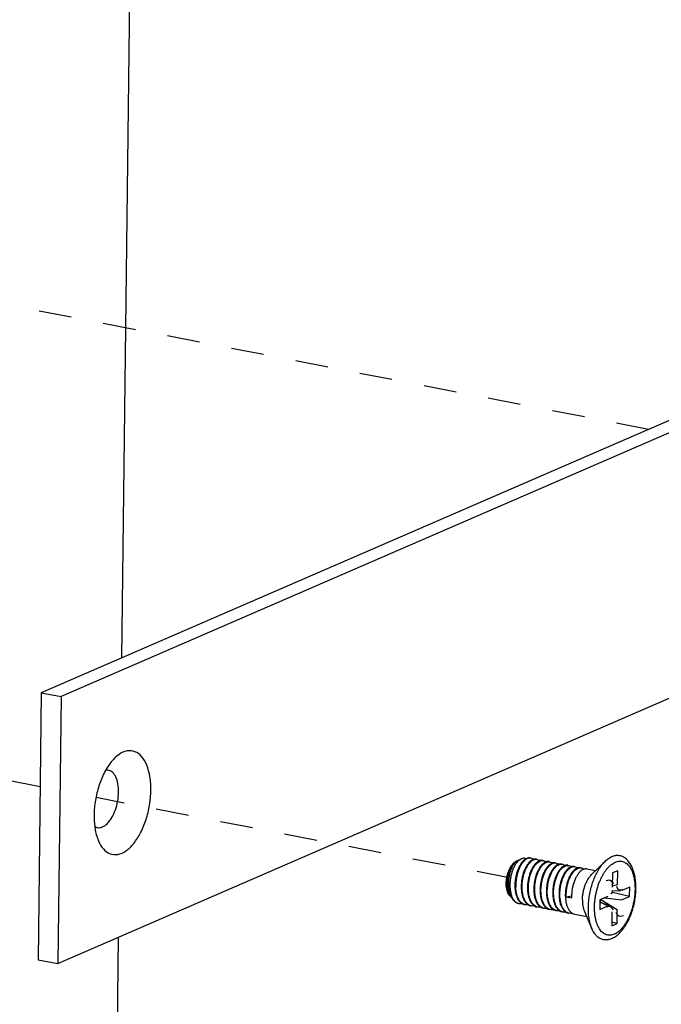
# Paper-space layout 'Layout1' of a CAD drawing. Header units: inches. Extents: x 29 to 351, y 58 to 234.
# Tile 55 of 104: x 84.33 to 86.49, y 166.65 to 169.96. Entities that reach past the tile are written whole.
import ezdxf

# ---------------------------------------------------------------- set-up
doc = ezdxf.new("R2010")
doc.units = ezdxf.units.IN
doc.header["$LTSCALE"] = 1.1
doc.header["$MEASUREMENT"] = 0
doc.linetypes.add('DASHED', pattern=[0.2, 0.1, -0.1])
doc.layers.get('0').update_dxf_attribs({"linetype": 'CONTINUOUS'})
doc.layers.add('02___PRT_ALL_AXES', color=7, linetype='CONTINUOUS')
doc.layers.add('7_ALL_FEATURES', color=7, linetype='CONTINUOUS')

psp = doc.layouts.get("Layout1")

# ---------------------------------------------------------------- linework, layer by layer
at = {"color": 4, "linetype": 'DASHED'}
for p, q in [((86.449, 168.58), (82.5866, 169.3291)), ((84.4009, 167.3774), (81.4385, 167.952)), ((85.9797, 167.0712), (84.589, 167.3409))]:
    psp.add_line(p, q, dxfattribs=at)
at = {"layer": '02___PRT_ALL_AXES', "color": 7, "linetype": 'Continuous'}
for p, q in [((86.0093, 167.1293), (86.0197, 167.1343)), ((86.257, 167.0816), (86.3024, 167.1263)), ((86.2411, 167.1007), (86.2706, 167.095)), ((85.9811, 167.0111), (85.986, 167.0057)), ((85.9946, 166.9961), (85.9975, 166.9929)), ((86.233, 166.9579), (86.2584, 166.8995)), ((86.2005, 166.9482), (86.2406, 166.9404))]:
    psp.add_line(p, q, dxfattribs=at)
for points, start_tangent, end_tangent in [([(86.2264, 166.9967), (86.2271, 167.0094), (86.229, 167.0222), (86.232, 167.0348), (86.2359, 167.0469), (86.2408, 167.0581), (86.2464, 167.0682), (86.2527, 167.0768), (86.257, 167.0816)], (0.012225, 0.999925), (0.712564, 0.701607)), ([(86.2264, 166.9967), (86.2268, 166.9845), (86.2284, 166.9732), (86.2311, 166.963), (86.233, 166.9579)], (-0.012225, -0.999925), (0.398517, -0.917161))]:
    psp.add_spline(points, degree=3, dxfattribs=dict(at, start_tangent=start_tangent, end_tangent=end_tangent))
at = {"layer": '7_ALL_FEATURES', "color": 7, "linetype": 'Continuous'}
for p, q in [((84.7435, 173.4402), (84.6747, 167.8105)), ((87.3785, 168.9831), (84.4047, 167.6934)), ((87.4448, 168.9702), (84.471, 167.6806)), ((84.46, 166.7825), (87.4338, 168.0722)), ((84.4047, 167.6934), (84.3937, 166.7954)), ((84.4047, 167.6934), (84.471, 167.6806)), ((84.471, 167.6806), (84.46, 166.7825)), ((86.004, 167.1267), (86.0035, 167.1264)), ((86.0066, 167.1278), (86.004, 167.1267)), ((86.0041, 167.1259), (86.0045, 167.1262)), ((86.0046, 167.1262), (86.0066, 167.1277)), ((86.0066, 167.1277), (86.0093, 167.1293)), ((86.053, 167.1372), (86.0501, 167.1375)), ((86.0713, 167.1334), (86.0742, 167.1331)), ((86.0827, 167.1287), (86.082, 167.1285)), ((86.0926, 167.1293), (86.0954, 167.129)), ((86.1041, 167.1247), (86.1008, 167.1233)), ((86.1138, 167.1252), (86.1166, 167.1248)), ((86.135, 167.121), (86.1378, 167.1207)), ((86.1548, 167.1169), (86.1562, 167.1169)), ((86.1562, 167.1169), (86.159, 167.1166)), ((86.1774, 167.1128), (86.1803, 167.1125)), ((86.1986, 167.1087), (86.2015, 167.1084)), ((86.2198, 167.1046), (86.2227, 167.1043)), ((86.3273, 167.0872), (86.3267, 167.0398)), ((86.3452, 167.0949), (86.3273, 167.0872)), ((86.3446, 167.0475), (86.3452, 167.0949)), ((86.1397, 167.0818), (86.1368, 167.0754)), ((86.0415, 167.0325), (86.0416, 167.0314)), ((86.0627, 167.0284), (86.0628, 167.0261)), ((86.084, 167.0243), (86.0841, 167.0218)), ((86.1052, 167.0202), (86.1053, 167.0176)), ((86.3218, 167.0186), (86.3279, 167.0213)), ((86.3253, 167.0284), (86.3548, 167.0274)), ((86.3446, 167.0475), (86.3268, 167.0432)), ((86.3279, 167.0213), (86.328, 167.0283)), ((86.385, 167.0081), (86.3279, 167.0213)), ((86.3854, 167.0398), (86.3587, 167.0282)), ((86.385, 167.0081), (86.3854, 167.0398)), ((85.9818, 167.0114), (85.9819, 167.0112)), ((85.9946, 166.9961), (85.9945, 166.9962)), ((85.9947, 166.9964), (85.9948, 166.9963)), ((85.9947, 166.9964), (85.9949, 166.9962)), ((85.9948, 166.9963), (85.9977, 166.993)), ((85.9949, 166.9962), (85.9975, 166.9929)), ((86.1264, 167.0161), (86.1265, 167.0135)), ((86.1476, 167.012), (86.1477, 167.0094)), ((86.1688, 167.0078), (86.1689, 167.0053)), ((86.1717, 167.0073), (86.1901, 167.0098)), ((86.1717, 167.0073), (86.19, 167.0037)), ((86.19, 167.01), (86.19, 167.0037)), ((86.2854, 166.9964), (86.285, 166.9647)), ((86.2853, 166.9902), (86.3181, 166.9765)), ((86.3117, 166.9763), (86.2853, 166.9888)), ((86.3121, 167.008), (86.2854, 166.9964)), ((86.2867, 166.9896), (86.2868, 166.997)), ((86.2881, 166.9976), (86.3436, 166.9647)), ((86.3012, 167.0033), (86.3583, 166.9965)), ((86.3583, 166.9965), (86.385, 167.0081)), ((86.0109, 166.985), (86.0124, 166.9846)), ((86.0336, 166.9805), (86.0308, 166.9812)), ((86.0548, 166.9764), (86.052, 166.9771)), ((86.076, 166.9723), (86.0733, 166.973)), ((86.0972, 166.9682), (86.0945, 166.9689)), ((86.1185, 166.9641), (86.1157, 166.9648)), ((86.1397, 166.96), (86.1369, 166.9607)), ((86.1609, 166.9558), (86.1581, 166.9566)), ((86.285, 166.9647), (86.3117, 166.9763)), ((86.3257, 166.9569), (86.3252, 166.9095)), ((86.343, 166.9173), (86.3436, 166.9647)), ((86.1821, 166.9517), (86.1793, 166.9524)), ((86.343, 166.9173), (86.3253, 166.9214)), ((86.3252, 166.9095), (86.343, 166.9173)), ((84.6632, 166.8707), (84.5998, 161.6791)), ((84.3937, 166.7954), (84.46, 166.7825))]:
    psp.add_line(p, q, dxfattribs=at)
for centre, major_axis, ratio, start_param, end_param in [((86.31, 167.0367), (-0.0112, -0.0243), 0.787206, 3.468065, 3.855736), ((86.31, 167.0367), (-0.0112, -0.0243), 0.787206, 2.427449, 3.468065), ((86.3614, 167.059), (0.0129, 0.028), 0.591406, 2.427449, 3.609222), ((86.3614, 167.059), (0.0129, 0.028), 0.591406, 3.609222, 3.855736), ((86.3089, 166.9455), (-0.0129, -0.028), 0.591406, 3.44002, 3.855736), ((86.3089, 166.9455), (-0.0129, -0.028), 0.591406, 2.427449, 3.44002), ((86.3603, 166.9677), (0.0112, 0.0243), 0.787206, 2.427449, 3.855736)]:
    psp.add_ellipse(centre, major_axis=major_axis, ratio=ratio, start_param=start_param, end_param=end_param, dxfattribs=at)
for points, start_tangent, end_tangent in [([(84.7735, 167.3651), (84.7702, 167.4113), (84.7595, 167.4504), (84.7421, 167.4792), (84.7195, 167.4954), (84.6936, 167.4977), (84.6664, 167.4859), (84.6512, 167.4732)], (0.012225, 0.999925), (-0.712115, -0.702063)), ([(84.6512, 167.4732), (84.6401, 167.4609), (84.621, 167.4326)], (-0.712115, -0.702063), (-0.489514, -0.871996)), ([(84.621, 167.4326), (84.6169, 167.4249), (84.5986, 167.3806), (84.5868, 167.3317), (84.5823, 167.2822)], (-0.489514, -0.871996), (-0.012225, -0.999925)), ([(84.6647, 167.3596), (84.6625, 167.3876), (84.6553, 167.4106), (84.6438, 167.4264), (84.6291, 167.4334), (84.6215, 167.4333)], (0.012225, 0.999925), (-0.989972, -0.141267)), ([(84.5845, 167.2431), (84.5941, 167.2397), (84.6105, 167.2422), (84.627, 167.2539), (84.6419, 167.2738), (84.6539, 167.2997), (84.6618, 167.3293), (84.6647, 167.3596)], (0.867839, -0.496846), (0.012225, 0.999925)), ([(84.5973, 167.1949), (84.6138, 167.1682), (84.6363, 167.152), (84.6623, 167.1497), (84.6895, 167.1615), (84.7158, 167.1864), (84.739, 167.2225), (84.7572, 167.2667), (84.7691, 167.3156), (84.7735, 167.3651)], (0.396411, -0.918073), (0.012225, 0.999925)), ([(84.5823, 167.2822), (84.5845, 167.2439)], (-0.012225, -0.999925), (0.128911, -0.991656)), ([(84.5845, 167.2439), (84.5856, 167.2361), (84.5964, 167.197), (84.5973, 167.1949)], (0.128911, -0.991656), (0.396411, -0.918073)), ([(85.9811, 167.0111), (85.9791, 167.0135), (85.9753, 167.0202), (85.9724, 167.0285), (85.9705, 167.0379), (85.9698, 167.0484), (85.9701, 167.0594), (85.9715, 167.0707), (85.974, 167.0818), (85.9775, 167.0924), (85.9819, 167.1022), (85.9869, 167.1108), (85.9925, 167.1179), (85.9985, 167.1234), (86.0035, 167.1265)], (-0.670906, 0.741542), (0.900041, 0.435806)), ([(86.0035, 167.1264), (85.9996, 167.124), (85.9941, 167.1188), (85.9888, 167.112), (85.9841, 167.1037), (85.98, 167.0941), (85.9766, 167.0836), (85.9742, 167.0724), (85.9728, 167.0609), (85.9725, 167.0495), (85.9732, 167.0385), (85.9751, 167.0282), (85.978, 167.019), (85.9818, 167.0114)], (-0.888546, -0.458787), (0.519397, -0.854533)), ([(85.9901, 167.0021), (85.9858, 167.01), (85.9821, 167.0204), (85.9796, 167.0319), (85.9783, 167.0442), (85.9783, 167.0569), (85.9794, 167.0697), (85.9816, 167.0821), (85.9849, 167.0937), (85.989, 167.1043), (85.9937, 167.1134), (85.999, 167.1208), (86.0041, 167.1259)], (-0.540752, 0.841182), (0.77005, 0.637984)), ([(86.0197, 167.1343), (86.0174, 167.1331), (86.0109, 167.1281), (86.0046, 167.1211), (85.9988, 167.1123), (85.9936, 167.1019), (85.9892, 167.0902), (85.9857, 167.0777), (85.9834, 167.0646), (85.9823, 167.0514), (85.9823, 167.0384), (85.9837, 167.0261), (85.9862, 167.0147), (85.9899, 167.0048), (85.9947, 166.9964)], (-0.899431, -0.437064), (0.580202, -0.814472)), ([(86.0221, 167.1225), (86.0163, 167.1139), (86.011, 167.1035), (86.0066, 167.092), (86.0031, 167.0797), (86.0006, 167.0668), (85.9993, 167.0537), (85.9991, 167.0408)], (-0.611936, -0.790907), (0.032214, -0.999481)), ([(86.038, 167.134), (86.0325, 167.1301), (86.0261, 167.1233), (86.02, 167.1147), (86.0145, 167.1044), (86.0099, 167.0928), (86.0062, 167.0802), (86.0036, 167.067), (86.0022, 167.0535), (86.0019, 167.0402)], (-0.861228, -0.508218), (0.032214, -0.999481)), ([(86.0045, 167.1262), (86.0046, 167.1262)], (0.780931, 0.624617), (0.782196, 0.623032)), ([(86.0363, 167.1351), (86.0304, 167.1366), (86.024, 167.136), (86.0197, 167.1343)], (-0.909469, 0.415772), (-0.899431, -0.437064)), ([(86.0475, 167.1233), (86.045, 167.1205), (86.0388, 167.1118), (86.0332, 167.1014), (86.0284, 167.0896), (86.0246, 167.0769), (86.022, 167.0637), (86.0205, 167.0501), (86.0203, 167.0367)], (-0.69155, -0.722328), (0.032214, -0.999481)), ([(86.0362, 167.1352), (86.035, 167.1345), (86.0285, 167.1295), (86.0222, 167.1226), (86.0221, 167.1225)], (-0.880732, -0.473615), (-0.611936, -0.790907)), ([(86.0232, 167.0361), (86.0234, 167.0495), (86.0249, 167.0632), (86.0275, 167.0765), (86.0312, 167.0891), (86.036, 167.1009), (86.0416, 167.1113), (86.0478, 167.1199), (86.0544, 167.1265), (86.0611, 167.1309), (86.0679, 167.1332), (86.0713, 167.1334)], (-0.032214, 0.999481), (0.999593, -0.028541)), ([(86.0501, 167.1377), (86.048, 167.138), (86.0416, 167.1373), (86.0362, 167.1352)], (-0.981444, 0.191748), (-0.880732, -0.473615)), ([(86.0501, 167.1375), (86.0459, 167.1371), (86.0392, 167.1347), (86.038, 167.134)], (-0.999589, 0.028668), (-0.861228, -0.508218)), ([(86.0444, 167.032), (86.0445, 167.0441), (86.0457, 167.0565), (86.0479, 167.0686), (86.0509, 167.0802), (86.0548, 167.0912), (86.0595, 167.1013), (86.0648, 167.1101), (86.0705, 167.1174), (86.0764, 167.123), (86.0825, 167.1269)], (-0.032214, 0.999481), (0.898753, 0.438456)), ([(86.0615, 167.1329), (86.0583, 167.1315), (86.0515, 167.127), (86.0475, 167.1233)], (-0.948412, -0.317041), (-0.69155, -0.722328)), ([(86.0618, 167.1328), (86.0585, 167.1351), (86.053, 167.1372)], (-0.760399, 0.649457), (-0.981474, 0.191593)), ([(86.0701, 167.1206), (86.0662, 167.1164), (86.06, 167.1077), (86.0545, 167.0975)], (-0.718533, -0.695493), (-0.42534, -0.905033)), ([(86.0713, 167.1336), (86.0651, 167.1337), (86.0615, 167.1329)], (-0.981825, 0.189789), (-0.948412, -0.317041)), ([(86.0656, 167.0279), (86.0658, 167.0414), (86.0673, 167.0552), (86.07, 167.0687), (86.0738, 167.0813), (86.0786, 167.093), (86.0843, 167.1034), (86.0905, 167.112), (86.0971, 167.1185), (86.1038, 167.1229), (86.1105, 167.125), (86.1138, 167.1252)], (-0.032214, 0.999481), (0.999592, -0.028557)), ([(86.082, 167.1285), (86.0795, 167.1274), (86.0727, 167.1229), (86.0701, 167.1206)], (-0.936632, -0.350315), (-0.718533, -0.695493)), ([(86.0742, 167.1331), (86.0744, 167.133), (86.0804, 167.1306), (86.083, 167.1287)], (0.981789, -0.189976), (0.760763, -0.64903)), ([(86.0825, 167.1269), (86.0885, 167.129), (86.0926, 167.1293)], (0.898753, 0.438456), (0.999572, -0.029268)), ([(86.0926, 167.1295), (86.0862, 167.1296), (86.0827, 167.1287)], (-0.981789, 0.189976), (-0.948141, -0.317849)), ([(86.0868, 167.0238), (86.087, 167.0373), (86.0885, 167.0511), (86.0913, 167.0646), (86.095, 167.0772), (86.0998, 167.0889), (86.1054, 167.0992), (86.1116, 167.1078), (86.1182, 167.1143), (86.125, 167.1187), (86.1318, 167.1209), (86.135, 167.121)], (-0.032214, 0.999481), (0.999592, -0.028565)), ([(86.1008, 167.1233), (86.0948, 167.1195), (86.0914, 167.1165)], (-0.898753, -0.438456), (-0.718961, -0.69505)), ([(86.0954, 167.129), (86.1, 167.1274), (86.1042, 167.1246)], (0.981477, -0.191579), (0.760672, -0.649136)), ([(86.1138, 167.1254), (86.1128, 167.1256), (86.1069, 167.1254), (86.1041, 167.1247)], (-0.981477, 0.191579), (-0.94993, -0.312464)), ([(86.1252, 167.1205), (86.1222, 167.1193), (86.1154, 167.1149), (86.1126, 167.1124)], (-0.94819, -0.317704), (-0.720325, -0.693637)), ([(86.1166, 167.1248), (86.117, 167.1248), (86.1231, 167.1222), (86.1254, 167.1205)], (0.981894, -0.18943), (0.760911, -0.648856)), ([(86.135, 167.1213), (86.1289, 167.1214), (86.1252, 167.1205)], (-0.981894, 0.18943), (-0.94819, -0.317704)), ([(86.1378, 167.1207), (86.1382, 167.1206), (86.1443, 167.1181), (86.1466, 167.1163)], (0.981897, -0.189417), (0.760829, -0.648952)), ([(86.2462, 166.9706), (86.2474, 166.9916), (86.2502, 167.0129), (86.2547, 167.034), (86.2607, 167.0544), (86.2682, 167.0737), (86.2769, 167.0915), (86.2867, 167.1073), (86.2973, 167.1208), (86.3024, 167.1263)], (0.012225, 0.999925), (0.712429, 0.701745)), ([(86.267, 166.9727), (86.2675, 166.9854), (86.2688, 166.9985), (86.2708, 167.0115), (86.2735, 167.0245), (86.2769, 167.0372), (86.2809, 167.0495), (86.2855, 167.0613), (86.2906, 167.0724), (86.2963, 167.0828), (86.3024, 167.0923), (86.3088, 167.1008), (86.3155, 167.1083), (86.3224, 167.1146), (86.3295, 167.1196), (86.3367, 167.1234), (86.3438, 167.1258), (86.3508, 167.1269), (86.3577, 167.1266), (86.3643, 167.1249), (86.3706, 167.1219), (86.3765, 167.1176), (86.3819, 167.112), (86.3868, 167.1052), (86.3912, 167.0973), (86.395, 167.0884), (86.3981, 167.0785), (86.4005, 167.0678), (86.4022, 167.0563), (86.4031, 167.0443), (86.4034, 167.0318)], (0.012225, 0.999925), (-0.012225, -0.999925)), ([(86.3024, 167.1263), (86.3084, 167.1318), (86.32, 167.1398), (86.3316, 167.1449), (86.3431, 167.1468), (86.3542, 167.1455), (86.3645, 167.1411), (86.3651, 167.1407)], (0.712429, 0.701745), (0.849575, -0.527468)), ([(86.4063, 167.0347), (86.4057, 167.0546), (86.4033, 167.0737), (86.399, 167.0915), (86.3928, 167.1077), (86.3848, 167.1216), (86.3755, 167.1326), (86.3651, 167.1407)], (0.012225, 0.999925), (-0.849433, 0.527697)), ([(86.0545, 167.0975), (86.0544, 167.0973), (86.0496, 167.0855), (86.0459, 167.0729), (86.0432, 167.0596), (86.0417, 167.046), (86.0415, 167.0325)], (-0.42534, -0.905033), (0.032214, -0.999481)), ([(86.0762, 167.0944), (86.0732, 167.0877), (86.0693, 167.0767), (86.0662, 167.0651), (86.0641, 167.0529), (86.0629, 167.0405), (86.0627, 167.0284)], (-0.43455, -0.900648), (0.032214, -0.999481)), ([(86.0914, 167.1165), (86.0888, 167.1138), (86.0831, 167.1066), (86.0779, 167.0978), (86.0762, 167.0944)], (-0.718961, -0.69505), (-0.43455, -0.900648)), ([(86.0973, 167.0902), (86.097, 167.0895), (86.0922, 167.0777), (86.0884, 167.0651), (86.0857, 167.0516), (86.0842, 167.0378), (86.084, 167.0243)], (-0.433917, -0.900953), (0.032214, -0.999481)), ([(86.1126, 167.1124), (86.1089, 167.1084), (86.1026, 167.0998), (86.0973, 167.0902)], (-0.720325, -0.693637), (-0.433917, -0.900953)), ([(86.1185, 167.0861), (86.1182, 167.0853), (86.1134, 167.0736), (86.1096, 167.061), (86.1069, 167.0475), (86.1054, 167.0337), (86.1052, 167.0202)], (-0.433703, -0.901056), (0.032214, -0.999481)), ([(86.1185, 167.0789), (86.1234, 167.0896), (86.1291, 167.0988), (86.1353, 167.1063), (86.1417, 167.1119), (86.1483, 167.1155), (86.1548, 167.1169)], (0.377315, 0.926085), (0.998984, 0.045072)), ([(86.1338, 167.1083), (86.13, 167.1042), (86.1238, 167.0956), (86.1185, 167.0861)], (-0.719188, -0.694815), (-0.433703, -0.901056)), ([(86.1292, 167.0155), (86.1294, 167.029), (86.131, 167.0428), (86.1337, 167.0563), (86.1375, 167.069), (86.1422, 167.0805), (86.1477, 167.0908), (86.1539, 167.0993), (86.1605, 167.1059), (86.1673, 167.1104), (86.1742, 167.1126), (86.1774, 167.1128)], (-0.032214, 0.999481), (0.999597, -0.028394)), ([(86.1464, 167.1164), (86.1434, 167.1152), (86.1366, 167.1107), (86.1338, 167.1083)], (-0.948209, -0.317647), (-0.719188, -0.694815)), ([(86.155, 167.1042), (86.1536, 167.1027), (86.1475, 167.0953), (86.1418, 167.086), (86.1397, 167.0818)], (-0.719201, -0.694802), (-0.432638, -0.901568)), ([(86.1562, 167.1172), (86.1501, 167.1173), (86.1464, 167.1164)], (-0.981897, 0.189417), (-0.948209, -0.317647)), ([(86.1504, 167.0114), (86.1507, 167.0249), (86.1522, 167.0387), (86.1549, 167.0522), (86.1587, 167.0649), (86.1634, 167.0765), (86.169, 167.0867), (86.1751, 167.0952), (86.1817, 167.1018), (86.1886, 167.1063), (86.1954, 167.1085), (86.1986, 167.1087)], (-0.032214, 0.999481), (0.999589, -0.028683)), ([(86.1676, 167.1123), (86.1667, 167.112), (86.1601, 167.1084), (86.155, 167.1042)], (-0.949074, -0.315052), (-0.719201, -0.694802)), ([(86.159, 167.1166), (86.161, 167.1161), (86.1667, 167.1131), (86.1678, 167.1123)], (0.98203, -0.188727), (0.764036, -0.645173)), ([(86.1763, 167.1001), (86.1723, 167.0958), (86.1661, 167.0872), (86.161, 167.0779)], (-0.720436, -0.693521), (-0.433827, -0.900996)), ([(86.1774, 167.113), (86.1732, 167.1134), (86.1676, 167.1123)], (-0.98203, 0.188727), (-0.949074, -0.315052)), ([(86.1717, 167.0073), (86.1719, 167.0208), (86.1734, 167.0346), (86.1761, 167.0481), (86.1799, 167.0608), (86.1847, 167.0724), (86.1902, 167.0826), (86.1963, 167.0911), (86.2029, 167.0977), (86.2098, 167.1022), (86.2166, 167.1044), (86.2198, 167.1046)], (-0.032214, 0.999481), (0.999586, -0.028769)), ([(86.1888, 167.1082), (86.1857, 167.1069), (86.1788, 167.1024), (86.1763, 167.1001)], (-0.948294, -0.317394), (-0.720436, -0.693521)), ([(86.1803, 167.1125), (86.1807, 167.1124), (86.1867, 167.1099), (86.1891, 167.1081)], (0.981899, -0.189408), (0.760506, -0.649331)), ([(86.1974, 167.0959), (86.1935, 167.0917), (86.1873, 167.0831), (86.1822, 167.0737)], (-0.719246, -0.694756), (-0.433779, -0.901019)), ([(86.1986, 167.1089), (86.1925, 167.1091), (86.1888, 167.1082)], (-0.981899, 0.189408), (-0.948294, -0.317394)), ([(86.21, 167.1041), (86.2069, 167.1028), (86.2001, 167.0983), (86.1974, 167.0959)], (-0.948321, -0.317313), (-0.719246, -0.694756)), ([(86.2015, 167.1084), (86.2019, 167.1083), (86.2079, 167.1058), (86.2103, 167.104)], (0.981897, -0.189417), (0.760468, -0.649375)), ([(86.2186, 167.0918), (86.2147, 167.0876), (86.2086, 167.079), (86.2034, 167.0696)], (-0.719172, -0.694832), (-0.433874, -0.900974)), ([(86.2198, 167.1048), (86.2138, 167.105), (86.21, 167.1041)], (-0.981897, 0.189417), (-0.948321, -0.317313)), ([(86.2312, 167.0999), (86.2282, 167.0987), (86.2213, 167.0942), (86.2186, 167.0918)], (-0.948354, -0.317214), (-0.719172, -0.694832)), ([(86.2227, 167.1043), (86.2231, 167.1042), (86.2291, 167.1017), (86.2315, 167.0999)], (0.981892, -0.18944), (0.760432, -0.649418)), ([(86.2411, 167.1007), (86.235, 167.1008), (86.2312, 167.0999)], (-0.981892, 0.18944), (-0.948354, -0.317214)), ([(86.108, 167.0196), (86.1081, 167.0317), (86.1093, 167.0442), (86.1115, 167.0564), (86.1146, 167.0681), (86.1185, 167.0789)], (-0.032214, 0.999481), (0.377315, 0.926085)), ([(86.1368, 167.0754), (86.133, 167.0645), (86.1299, 167.0529), (86.1277, 167.0406), (86.1265, 167.0282), (86.1264, 167.0161)], (-0.377315, -0.926085), (0.032214, -0.999481)), ([(86.161, 167.0779), (86.1606, 167.077), (86.1558, 167.0654), (86.152, 167.0528), (86.1493, 167.0393), (86.1478, 167.0255), (86.1476, 167.012)], (-0.433827, -0.900996), (0.032214, -0.999481)), ([(86.1822, 167.0737), (86.1818, 167.0729), (86.1771, 167.0613), (86.1733, 167.0487), (86.1705, 167.0352), (86.169, 167.0214), (86.1688, 167.0078)], (-0.433779, -0.901019), (0.032214, -0.999481)), ([(86.2034, 167.0696), (86.203, 167.0688), (86.1983, 167.0572), (86.1945, 167.0446), (86.1917, 167.0311), (86.1902, 167.0172), (86.19, 167.01)], (-0.433874, -0.900974), (-0.012672, -0.99992)), ([(85.9991, 167.0408), (86.0002, 167.0278), (86.0026, 167.0157), (86.0062, 167.0049), (86.0094, 166.9984)], (0.032214, -0.999481), (0.496417, -0.868084)), ([(86.0308, 166.9812), (86.0261, 166.9833), (86.0195, 166.9883), (86.0137, 166.9954), (86.009, 167.0044), (86.0054, 167.0151), (86.003, 167.0273), (86.0019, 167.0402)], (-0.952807, 0.303576), (-0.032214, 0.999481)), ([(86.0203, 167.0367), (86.0214, 167.0237), (86.0238, 167.0116), (86.0249, 167.0077)], (0.032214, -0.999481), (0.298549, -0.954394)), ([(86.052, 166.9771), (86.0473, 166.9792), (86.0407, 166.9842), (86.0349, 166.9914), (86.0302, 167.0004), (86.0266, 167.0111), (86.0242, 167.0232), (86.0232, 167.0361)], (-0.952809, 0.303569), (-0.032214, 0.999481)), ([(86.0416, 167.0314), (86.0426, 167.0196), (86.045, 167.0075), (86.047, 167.001)], (0.040873, -0.999164), (0.33125, -0.943543)), ([(86.0733, 166.973), (86.0684, 166.9751), (86.0617, 166.9802), (86.056, 166.9875), (86.0513, 166.9964), (86.0478, 167.0071), (86.0454, 167.0191), (86.0444, 167.032)], (-0.952823, 0.303528), (-0.032214, 0.999481)), ([(86.0628, 167.0261), (86.0638, 167.0155), (86.0662, 167.0035), (86.0682, 166.997)], (0.049872, -0.998756), (0.330094, -0.943948)), ([(86.0945, 166.9689), (86.0895, 166.9711), (86.0829, 166.9762), (86.0772, 166.9834), (86.0725, 166.9924), (86.069, 167.003), (86.0667, 167.015), (86.0656, 167.0279)], (-0.952841, 0.303471), (-0.032214, 0.999481)), ([(86.0841, 167.0218), (86.085, 167.0114), (86.0874, 166.9995), (86.0894, 166.9928)], (0.051232, -0.998687), (0.330122, -0.943938)), ([(86.1157, 166.9648), (86.1107, 166.967), (86.1041, 166.9721), (86.0984, 166.9793), (86.0937, 166.9883), (86.0902, 166.999), (86.0879, 167.0109), (86.0868, 167.0238)], (-0.952847, 0.303451), (-0.032214, 0.999481)), ([(86.1369, 166.9607), (86.1319, 166.9628), (86.1253, 166.968), (86.1196, 166.9752), (86.1149, 166.9842), (86.1114, 166.9949), (86.1091, 167.0068), (86.108, 167.0196)], (-0.952851, 0.303439), (-0.032214, 0.999481)), ([(86.4034, 167.0318), (86.4028, 167.019), (86.4016, 167.006), (86.3996, 166.993), (86.3969, 166.98), (86.3935, 166.9673), (86.3895, 166.955), (86.3849, 166.9432), (86.3797, 166.932), (86.3741, 166.9217), (86.368, 166.9122), (86.3616, 166.9036), (86.3548, 166.8962), (86.3479, 166.8899), (86.3408, 166.8849), (86.3337, 166.8811), (86.3266, 166.8787), (86.3196, 166.8776), (86.3127, 166.8779), (86.3061, 166.8796), (86.2998, 166.8826), (86.2939, 166.8869), (86.2884, 166.8925), (86.2835, 166.8993), (86.2791, 166.9072), (86.2754, 166.9161), (86.2723, 166.926), (86.2699, 166.9367), (86.2682, 166.9482), (86.2672, 166.9602), (86.267, 166.9727)], (-0.012225, -0.999925), (0.012225, 0.999925)), ([(86.3112, 166.8626), (86.3243, 166.8664), (86.3377, 166.8737), (86.3507, 166.8844), (86.3628, 166.8979), (86.3737, 166.9139), (86.3831, 166.9317), (86.3911, 166.9509), (86.3975, 166.9713), (86.4022, 166.9923), (86.4052, 167.0135), (86.4063, 167.0347)], (0.985119, 0.171873), (0.012225, 0.999925)), ([(85.9819, 167.0112), (85.986, 167.0057)], (0.524098, -0.851658), (0.671397, -0.741098)), ([(85.986, 167.0057), (85.9867, 167.0049), (85.99, 167.0019)], (0.671397, -0.741098), (0.799862, -0.600183)), ([(85.9945, 166.9962), (85.9907, 167.0012), (85.9901, 167.0021)], (-0.667709, 0.744423), (-0.540752, 0.841182)), ([(85.9975, 166.9929), (85.9991, 166.9913), (86.004, 166.9876), (86.0093, 166.9853), (86.0108, 166.9849)], (0.671197, -0.741279), (0.981824, -0.189792)), ([(85.9977, 166.993), (86.0007, 166.9902), (86.0075, 166.9861), (86.0109, 166.985)], (0.696047, -0.717996), (0.967532, -0.252747)), ([(86.0094, 166.9984), (86.0109, 166.996), (86.0166, 166.9889), (86.022, 166.9846)], (0.496417, -0.868084), (0.847023, -0.531556)), ([(86.0249, 167.0077), (86.0274, 167.0008), (86.0321, 166.9919), (86.0337, 166.9895)], (0.298549, -0.954394), (0.592551, -0.805533)), ([(86.0337, 166.9895), (86.0378, 166.9848), (86.043, 166.9806)], (0.592551, -0.805533), (0.843242, -0.537534)), ([(86.047, 167.001), (86.0486, 166.9968), (86.0533, 166.9878), (86.055, 166.9854)], (0.33125, -0.943543), (0.593789, -0.804621)), ([(86.0682, 166.997), (86.0697, 166.9929), (86.0744, 166.9839), (86.0762, 166.9813)], (0.330094, -0.943948), (0.593899, -0.804539)), ([(86.0894, 166.9928), (86.0909, 166.9889), (86.0955, 166.9799), (86.0974, 166.9771)], (0.330122, -0.943938), (0.594148, -0.804356)), ([(86.1053, 167.0176), (86.1062, 167.0073), (86.1086, 166.9954), (86.1106, 166.9887)], (0.051295, -0.998684), (0.330139, -0.943932)), ([(86.1106, 166.9887), (86.1121, 166.9848), (86.1167, 166.9758), (86.1186, 166.973)], (0.330139, -0.943932), (0.594178, -0.804334)), ([(86.1265, 167.0135), (86.1274, 167.0033), (86.1298, 166.9913), (86.1318, 166.9846)], (0.051473, -0.998674), (0.330142, -0.943931)), ([(86.1581, 166.9566), (86.1532, 166.9587), (86.1465, 166.9638), (86.1408, 166.971), (86.1362, 166.98), (86.1326, 166.9908), (86.1303, 167.0027), (86.1292, 167.0155)], (-0.952842, 0.303468), (-0.032214, 0.999481)), ([(86.1477, 167.0094), (86.1487, 166.9991), (86.151, 166.9872), (86.153, 166.9805)], (0.051557, -0.99867), (0.330121, -0.943938)), ([(86.1793, 166.9524), (86.1744, 166.9546), (86.1678, 166.9596), (86.1621, 166.9668), (86.1574, 166.9758), (86.1538, 166.9865), (86.1515, 166.9986), (86.1504, 167.0114)], (-0.952822, 0.303529), (-0.032214, 0.999481)), ([(86.1689, 167.0053), (86.1699, 166.995), (86.1722, 166.983), (86.1742, 166.9764)], (0.051575, -0.998669), (0.330106, -0.943944)), ([(86.0124, 166.9846), (86.0149, 166.9843), (86.0221, 166.9847)], (0.981549, -0.191209), (0.982934, 0.183957)), ([(86.022, 166.9846), (86.0232, 166.9839), (86.0304, 166.9811), (86.0308, 166.9811)], (0.847023, -0.531556), (0.98178, -0.190021)), ([(86.0432, 166.9805), (86.041, 166.9802), (86.0336, 166.9805)], (-0.983586, -0.180438), (-0.981762, 0.190114)), ([(86.043, 166.9806), (86.0445, 166.9797), (86.0517, 166.977), (86.052, 166.977)], (0.843242, -0.537534), (0.981762, -0.190114)), ([(86.0644, 166.9764), (86.0622, 166.9761), (86.0548, 166.9764)], (-0.983576, -0.180495), (-0.981762, 0.190116)), ([(86.055, 166.9854), (86.059, 166.9807), (86.0642, 166.9765)], (0.593789, -0.804621), (0.843278, -0.537478)), ([(86.0642, 166.9765), (86.0657, 166.9756), (86.0729, 166.9729), (86.0732, 166.9729)], (0.843278, -0.537478), (0.981762, -0.190116)), ([(86.0856, 166.9723), (86.0833, 166.972), (86.076, 166.9723)], (-0.983747, -0.17956), (-0.9818, 0.189917)), ([(86.0762, 166.9813), (86.0801, 166.9767), (86.0854, 166.9724)], (0.593899, -0.804539), (0.842817, -0.5382)), ([(86.0854, 166.9724), (86.0867, 166.9716), (86.094, 166.9688), (86.0944, 166.9687)], (0.842817, -0.5382), (0.9818, -0.189917)), ([(86.1068, 166.9682), (86.1044, 166.9678), (86.0972, 166.9682)], (-0.983822, -0.17915), (-0.981815, 0.189842)), ([(86.0974, 166.9771), (86.1013, 166.9726), (86.1066, 166.9683)], (0.594148, -0.804356), (0.842608, -0.538528)), ([(86.1066, 166.9683), (86.1079, 166.9675), (86.1151, 166.9647), (86.1156, 166.9646)], (0.842608, -0.538528), (0.981815, -0.189842)), ([(86.128, 166.9641), (86.1256, 166.9637), (86.1185, 166.9641)], (-0.983841, -0.179044), (-0.981815, 0.189838)), ([(86.1186, 166.973), (86.1225, 166.9685), (86.1278, 166.9641)], (0.594178, -0.804334), (0.842533, -0.538645)), ([(86.1278, 166.9641), (86.1291, 166.9634), (86.1364, 166.9606), (86.1368, 166.9605)], (0.842533, -0.538645), (0.981815, -0.189838)), ([(86.1318, 166.9846), (86.1333, 166.9807), (86.1379, 166.9716), (86.1398, 166.9689)], (0.330142, -0.943931), (0.59404, -0.804435)), ([(86.1492, 166.9599), (86.1468, 166.9596), (86.1397, 166.96)], (-0.983864, -0.178921), (-0.981813, 0.189851)), ([(86.1398, 166.9689), (86.1437, 166.9644), (86.149, 166.96)], (0.59404, -0.804435), (0.842457, -0.538764)), ([(86.149, 166.96), (86.1503, 166.9593), (86.1576, 166.9565), (86.158, 166.9564)], (0.842457, -0.538764), (0.981813, -0.189851)), ([(86.153, 166.9805), (86.1545, 166.9765), (86.1592, 166.9675), (86.161, 166.9648)], (0.330121, -0.943938), (0.593813, -0.804603)), ([(86.1704, 166.9558), (86.168, 166.9555), (86.1609, 166.9558)], (-0.983866, -0.178906), (-0.981808, 0.189876)), ([(86.161, 166.9648), (86.1649, 166.9603), (86.1703, 166.9559)], (0.593813, -0.804603), (0.842416, -0.538828)), ([(86.1703, 166.9559), (86.1715, 166.9552), (86.1787, 166.9524), (86.1792, 166.9523)], (0.842416, -0.538828), (0.981808, -0.189876)), ([(86.1742, 166.9764), (86.1758, 166.9723), (86.1805, 166.9633), (86.1822, 166.9607)], (0.330106, -0.943944), (0.593775, -0.804631)), ([(86.1822, 166.9607), (86.1862, 166.9561), (86.1915, 166.9518)], (0.593775, -0.804631), (0.842404, -0.538847)), ([(86.2584, 166.8995), (86.2532, 166.9139), (86.2492, 166.9313), (86.2469, 166.9504), (86.2462, 166.9706)], (-0.39851, 0.917164), (0.012225, 0.999925)), ([(86.1916, 166.9517), (86.1892, 166.9514), (86.1821, 166.9517)], (-0.983861, -0.178934), (-0.981803, 0.189904)), ([(86.1915, 166.9518), (86.1928, 166.951), (86.1999, 166.9483), (86.2005, 166.9482)], (0.842404, -0.538847), (0.981803, -0.189904)), ([(86.3112, 166.8626), (86.3052, 166.862), (86.2941, 166.8633), (86.2837, 166.8677), (86.2742, 166.8752), (86.2659, 166.8855), (86.2588, 166.8985), (86.2584, 166.8995)], (-0.985093, -0.172021), (-0.39851, 0.917164))]:
    psp.add_spline(points, degree=3, dxfattribs=dict(at, start_tangent=start_tangent, end_tangent=end_tangent))

doc.saveas('drawing.dxf')
